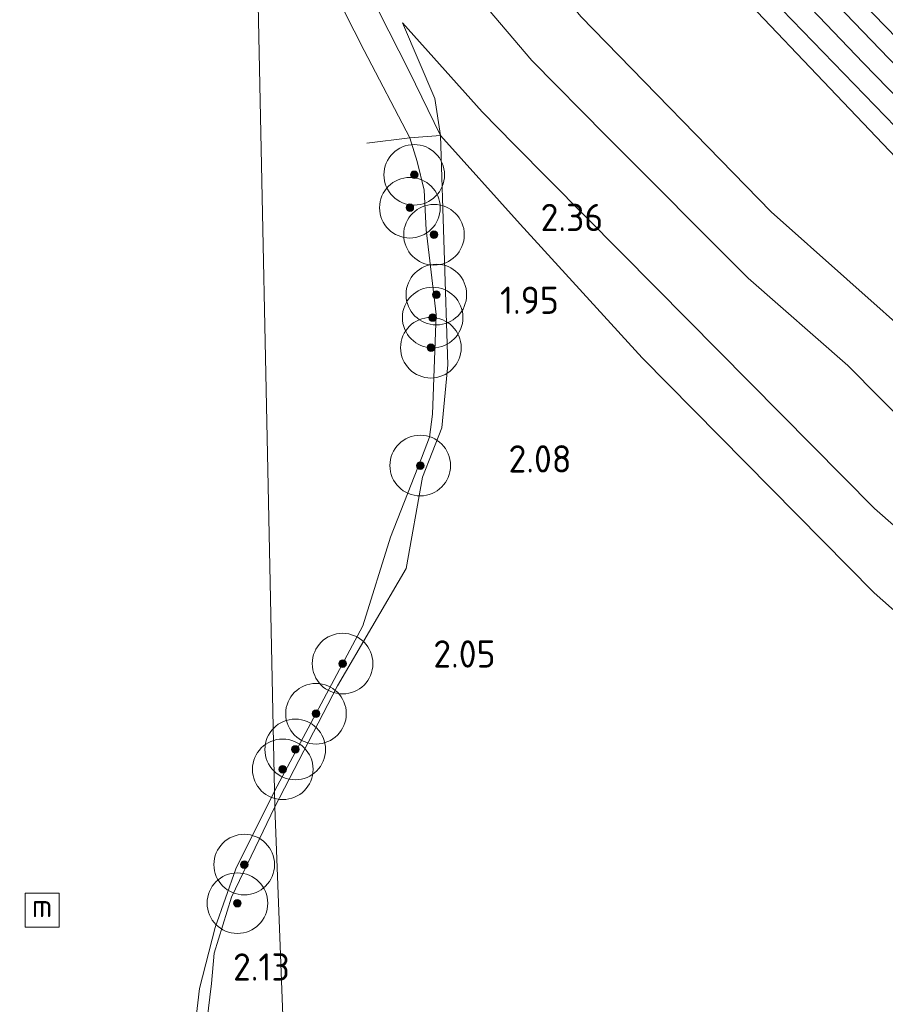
# Model space of a CAD drawing. Extents: x 141961 to 144947, y 416202 to 417778.
# Tile 119 of 122: x 144529 to 144586, y 417098 to 417163. Entities that reach past the tile are written whole.
import ezdxf
from ezdxf.enums import TextEntityAlignment as Align
from ezdxf.lldxf.tags import DXFTag

# ---------------------------------------------------------------- set-up
doc = ezdxf.new("R2010")
doc.units = 0
for name, color, linetype, lineweight in [('B-ME-BC-BETONVORM-GV', 50, 'Continuous', 18), ('B-ME-GR-BOOM-S', 90, 'Continuous', 25), ('B-ME-GR-GRAS-GV', 60, 'Continuous', 13), ('B-ME-GW-TALUD_KRUIN-G', 90, 'Continuous', 18), ('B-ME-GW-TALUD_TEEN-G', 90, 'Continuous', 18), ('B-ME-IE-MEUBILAIR_WATERWEGMEUBILAIR-S', 150, 'Continuous', 25), ('B-ME-IE-TERREINAFSCHEIDING_KUNSTMATIG_HEKWERK-G', 20, 'IE-TERREINAFSCHEIDING-KUNSTMATIG', 18), ('B-ME-OB-BEKLEDING_STORTSTEEN-GV', 30, 'Continuous', 18), ('B-ME-OG-HOOGTEPUNT-S', 7, 'Continuous', 25), ('B-ME-OG-WATER_POEL-GV', 7, 'Continuous', 18), ('B-ME-WH-WINTERBED-G', 150, 'WH-WINTERBED', 18)]:
    doc.layers.add(name, color=color, linetype=linetype, lineweight=lineweight)
doc.styles.add('NLCS-ISO', font='NLCS-ISO.ttf')
doc.styles.add('NLCS-ISO-ANNOTATIVE-T18', font='NLCS-ISO.ttf', dxfattribs={"height": 1.8})
doc.styles.get("Standard").update_dxf_attribs({"font": 'arial.ttf'})
doc.linetypes.add('IE-TERREINAFSCHEIDING-KUNSTMATIG', pattern='A,4,[82,NLCS.SHX,S=0.75,R=90,X=0,Y=0],4,-2', length=10)
tags = doc.linetypes.add('WH-WINTERBED', pattern='A,6,-3.5,["WB",Standard,S=1.8,R=0,X=-1.5,Y=-0.9],-3.5,6,-3.5,6,-3.5,6,-3.5,6,-3.5', length=51).pattern_tags.tags
tags[6] = DXFTag(74, 10)

# ---------------------------------------------------------------- blocks, each defined once
blk = doc.blocks.new('SAL-HOOGTELABEL-SO')
at = {"color": 0, "linetype": 'ByBlock', "lineweight": -2, "style": 'NLCS-ISO-ANNOTATIVE-T18'}
blk.add_attdef('HOOGTE', text='', height=1.8, dxfattribs=at).set_placement((2.788, 0), align=Align.RIGHT)
blk = doc.blocks.new('SGR-BOOM_01-SO')
at = {"linetype": 'ByBlock', "lineweight": 18}
h = blk.add_hatch(color=0, dxfattribs=at)
h.dxf.hatch_style = 1
edge = h.paths.add_edge_path()
edge.add_arc((0, 0), 0.25, 0, 360)
at = {"color": 0, "linetype": 'ByBlock', "lineweight": 18}
for radius in [2, 0.25]:
    blk.add_circle((0, 0), radius, dxfattribs=at)
blk = doc.blocks.new('SIE-WATER_MEERPAAL-SO')
at = {"color": 0, "linetype": 'ByBlock', "lineweight": 18}
blk.add_lwpolyline([(-1.125, -1.125), (1.125, -1.125), (1.125, 1.125), (-1.125, 1.125)], close=True, dxfattribs=at)
at = {"color": 0, "linetype": 'ByBlock', "lineweight": 18, "style": 'NLCS-ISO'}
blk.add_text('m', height=1.5, dxfattribs=at).set_placement((0, 0.283), align=Align.MIDDLE_CENTER)

msp = doc.modelspace()

# ---------------------------------------------------------------- linework, layer by layer
at = {"layer": 'B-ME-BC-BETONVORM-GV'}
msp.add_polyline3d([(144586.471, 417156.235, 7.198), (144573.536, 417169.629, 7.19), (144569.92, 417173.684, 7.172), (144568.418, 417175.764, 7.138), (144566.323, 417178.474, 7.136), (144563.888, 417182.057, 7.121), (144560.348, 417188.261, 7.053), (144558.143, 417192.68, 7.061), (144556.438, 417196.893, 6.996), (144550.789, 417210.906, 6.919), (144549.193, 417215.066, 6.932), (144546.454, 417221.035, 6.903), (144544.587, 417224.189, 6.918), (144546.244, 417224.395, 6.922), (144547.826, 417224.592, 6.869), (144550.169, 417220.074, 6.883), (144553.673, 417211.663, 6.924), (144558.986, 417198.258, 6.944), (144561.951, 417191.482, 6.936), (144564.837, 417186.289, 6.936), (144568.234, 417180.824, 7.043), (144572.31, 417175.482, 7.061), (144578.571, 417168.523, 7.146), (144587.772, 417158.939, 7.158)], dxfattribs=at)
at = {"layer": 'B-ME-GR-GRAS-GV'}
for points in [[(144588.266, 417141.741, 4.316), (144578.275, 417150.613, 3.961), (144565.725, 417163.506, 3.663), (144557.894, 417173.132, 3.635), (144552.903, 417179.942, 3.542), (144549.467, 417187.585, 3.517), (144542.693, 417204.321, 3.512), (144542.821, 417224.307, 6.825), (144544.039, 417222.376, 6.823), (144548.246, 417213.703, 6.863), (144556.001, 417194.772, 7.008), (144558.815, 417188.133, 7.008), (144563.696, 417179.783, 7.11), (144572.554, 417168.877, 7.113), (144599.599, 417140.422, 7.109)], [(144599.599, 417140.422, 7.109), (144572.554, 417168.877, 7.113), (144563.696, 417179.783, 7.11), (144558.815, 417188.133, 7.008), (144556.001, 417194.772, 7.008), (144548.246, 417213.703, 6.863), (144544.039, 417222.376, 6.823), (144542.821, 417224.307, 6.825), (144544.587, 417224.189, 6.918), (144546.454, 417221.035, 6.903), (144549.193, 417215.066, 6.932), (144550.789, 417210.906, 6.919), (144556.438, 417196.893, 6.996), (144558.143, 417192.68, 7.061), (144560.348, 417188.261, 7.053), (144563.888, 417182.057, 7.121), (144566.323, 417178.474, 7.136), (144568.418, 417175.764, 7.138), (144569.92, 417173.684, 7.172), (144573.536, 417169.629, 7.19), (144586.471, 417156.235, 7.198)], [(144587.772, 417158.939, 7.158), (144578.571, 417168.523, 7.146), (144572.31, 417175.482, 7.061), (144568.234, 417180.824, 7.043), (144564.837, 417186.289, 6.936), (144561.951, 417191.482, 6.936), (144558.986, 417198.258, 6.944), (144553.673, 417211.663, 6.924), (144550.169, 417220.074, 6.883), (144547.826, 417224.592, 6.869), (144549.552, 417224.145, 6.825), (144553.504, 417215.847, 6.883), (144557.805, 417204.872, 6.911), (144561.987, 417194.848, 6.911), (144563.529, 417191.461, 6.911), (144566.115, 417186.662, 6.911), (144570.768, 417179.552, 6.96), (144578.047, 417170.858, 7), (144590.48, 417158.06, 7.077)], [(144590.48, 417158.06, 7.077), (144578.047, 417170.858, 7), (144570.768, 417179.552, 6.96), (144566.115, 417186.662, 6.911), (144563.529, 417191.461, 6.911), (144561.987, 417194.848, 6.911), (144557.805, 417204.872, 6.911), (144553.504, 417215.847, 6.883), (144549.552, 417224.145, 6.825), (144560.6, 417224.586, 3.328), (144562.596, 417218.967, 3.412), (144568.243, 417203.278, 3.315), (144573.727, 417191.828, 3.235), (144580.402, 417182.507, 3.224), (144587.589, 417174.499, 3.214)], [(144593.798, 417129.893, 3.639), (144583.325, 417140.469, 3.705), (144576.751, 417146.239, 3.507), (144567.397, 417155.644, 3.358), (144562.483, 417160.603, 3.375), (144557.977, 417165.934, 3.309), (144553.654, 417172.32, 3.309), (144549.241, 417181.133, 3.276), (144543.545, 417194.551, 3.218), (144542.693, 417204.321, 3.512), (144549.467, 417187.585, 3.517), (144552.903, 417179.942, 3.542), (144557.894, 417173.132, 3.635), (144565.725, 417163.506, 3.663), (144578.275, 417150.613, 3.961), (144588.266, 417141.741, 4.316)], [(144610.144, 417109.055, 2.713), (144585.098, 417131.036, 2.669), (144570.67, 417145.629, 2.611), (144561.327, 417155.065, 2.397), (144559.212, 417157.212, 2.264), (144553.955, 417163.101, 1.917), (144556.088, 417158.107, 1.922), (144556.465, 417155.665, 1.905), (144554.394, 417159.897, 1.719), (144550.343, 417167.893, 1.769), (144547.147, 417175.81, 1.785), (144544.036, 417183.181, 1.733), (144543.545, 417194.551, 3.218), (144549.241, 417181.133, 3.276), (144553.654, 417172.32, 3.309), (144557.977, 417165.934, 3.309), (144562.483, 417160.603, 3.375), (144567.397, 417155.644, 3.358), (144576.751, 417146.239, 3.507), (144583.325, 417140.469, 3.705), (144593.798, 417129.893, 3.639)], [(144599.711, 417112.509, 2.467), (144585.072, 417125.479, 2.572), (144569.776, 417140.977, 2.511), (144561.73, 417149.803, 2.204), (144556.465, 417155.665, 1.905), (144556.088, 417158.107, 1.922), (144553.955, 417163.101, 1.917), (144559.212, 417157.212, 2.264), (144561.327, 417155.065, 2.397), (144570.67, 417145.629, 2.611), (144585.098, 417131.036, 2.669), (144610.144, 417109.055, 2.713)], [(144588.439, 417073.366, 2.321), (144567.888, 417068.803, 2.276), (144547.337, 417064.241, 2.232), (144545.547, 417111.354, 1.904), (144549.663, 417119.334, 1.905), (144554.206, 417127.07, 1.905), (144555.275, 417133.1, 1.905), (144556.544, 417136.371, 1.905), (144556.946, 417140.525, 1.905), (144556.465, 417155.665, 1.905), (144561.73, 417149.803, 2.204), (144569.776, 417140.977, 2.511), (144585.072, 417125.479, 2.572), (144599.711, 417112.509, 2.467)], [(144539.528, 417090.478, 1.6), (144540.574, 417099.348, 1.6), (144541.591, 417103.381, 1.6), (144542.964, 417107.251, 1.6), (144545.526, 417112.368, 1.6), (144545.547, 417111.354, 1.904), (144542.668, 417105.386, 1.904), (144541.542, 417101.68, 1.904), (144541.358, 417099.687, 1.904), (144540.261, 417090.631, 1.904)]]:
    msp.add_polyline3d(points, dxfattribs=at)
for points in [[(144549.663, 417119.334, 1.905), (144545.547, 417111.354, 1.904), (144545.526, 417112.368, 1.6), (144551.337, 417123.29, 1.6), (144553.169, 417129.154, 1.6), (144555.215, 417134.357, 1.6), (144555.744, 417135.755, 1.6), (144555.936, 417137.272, 1.6), (144556.178, 417143.853, 1.6), (144555.528, 417149.423, 1.6), (144555.391, 417152.056, 1.6), (144554.922, 417153.945, 1.6), (144554.436, 417155.494, 1.6), (144556.465, 417155.665, 1.905), (144556.946, 417140.525, 1.905), (144556.544, 417136.371, 1.905), (144555.275, 417133.1, 1.905), (144554.206, 417127.07, 1.905)], [(144531.73, 417059.968, 1.904), (144528.708, 417058.882, 1.904), (144530.096, 417065.52, 1.904), (144535.743, 417075.473, 1.904), (144537.336, 417078.537, 1.904), (144539.778, 417084.963, 1.904), (144540.261, 417090.631, 1.904), (144541.358, 417099.687, 1.904), (144541.542, 417101.68, 1.904), (144542.668, 417105.386, 1.904), (144545.547, 417111.354, 1.904), (144547.337, 417064.241, 2.232), (144536.568, 417061.18, 2.061)]]:
    msp.add_polyline3d(points, close=True, dxfattribs=at)
at = {"layer": 'B-ME-GW-TALUD_KRUIN-G'}
for points in [[(144543.545, 417194.551, 3.218), (144549.241, 417181.133, 3.276), (144553.654, 417172.32, 3.309), (144557.977, 417165.934, 3.309), (144562.483, 417160.603, 3.375), (144567.397, 417155.644, 3.358), (144576.751, 417146.239, 3.507), (144583.325, 417140.469, 3.705), (144593.798, 417129.893, 3.639), (144602.923, 417121.448, 3.73), (144605.436, 417119.491, 3.837), (144613.716, 417113.188, 3.82), (144615.27, 417112.225, 3.829), (144618.052, 417111.517, 3.829), (144620.852, 417111.251, 3.804), (144624.749, 417111.406, 3.961), (144629.735, 417112.159, 3.829), (144637.688, 417113.361, 3.763), (144648.362, 417114.463, 3.73), (144660.241, 417115.707, 3.523), (144675.233, 417117.522, 3.664), (144688.873, 417119.022, 3.787), (144695.682, 417120.06, 3.837)], [(144556.465, 417155.665, 1.905), (144556.088, 417158.107, 1.922), (144553.955, 417163.101, 1.917)]]:
    msp.add_polyline3d(points, dxfattribs=at)
at = {"layer": 'B-ME-GW-TALUD_TEEN-G'}
for points in [[(144559.212, 417157.212, 2.264), (144553.955, 417163.101, 1.917)], [(144559.212, 417157.212, 2.264), (144561.327, 417155.065, 2.397), (144570.67, 417145.629, 2.611), (144585.098, 417131.036, 2.669), (144610.144, 417109.055, 2.713), (144618.463, 417106.445, 2.588), (144626.796, 417106.622, 2.556), (144637.354, 417108.124, 2.576), (144668.199, 417112.016, 2.544), (144689.954, 417115.412, 2.689)]]:
    msp.add_polyline3d(points, dxfattribs=at)
at = {"layer": 'B-ME-IE-TERREINAFSCHEIDING_KUNSTMATIG_HEKWERK-G'}
for points in [[(144542.821, 417224.307, 6.825), (144544.039, 417222.376, 6.823), (144548.246, 417213.703, 6.863), (144556.001, 417194.772, 7.008), (144558.815, 417188.133, 7.008), (144563.696, 417179.783, 7.11), (144572.554, 417168.877, 7.113), (144599.599, 417140.422, 7.109), (144610.792, 417129.574, 7.257), (144614.751, 417126.071, 7.17), (144619.064, 417124.217, 7.162), (144624.311, 417123.293, 7.121), (144637.847, 417123.574, 7.121), (144664.705, 417126.318, 7.065), (144691.564, 417129.061, 7.008), (144698.441, 417129.045, 6.766)], [(144549.552, 417224.145, 6.825), (144553.504, 417215.847, 6.883), (144557.805, 417204.872, 6.911), (144561.987, 417194.848, 6.911), (144563.529, 417191.461, 6.911), (144566.115, 417186.662, 6.911), (144570.768, 417179.552, 6.96), (144578.047, 417170.858, 7), (144590.48, 417158.06, 7.077), (144606.489, 417141.773, 7.138), (144614.021, 417135.491, 7.138), (144620.204, 417132.263, 7.138), (144627.099, 417130.149, 7.138), (144634.031, 417129.348, 7.138), (144636.983, 417129.235, 7.238), (144642.424, 417129.589, 7.162), (144664.348, 417131.767, 7.163), (144695.54, 417135.236, 7.138), (144697.836, 417135.269, 6.938), (144705.28, 417138.986, 6.696), (144709.747, 417140.637, 6.479), (144722.915, 417145.104, 5.461), (144737.228, 417148.749, 4.426), (144746.044, 417150.368, 4.045)], [(144556.465, 417155.665, 1.905), (144556.946, 417140.525, 1.905), (144556.544, 417136.371, 1.905), (144555.275, 417133.1, 1.905), (144554.206, 417127.07, 1.905), (144549.663, 417119.334, 1.905), (144545.547, 417111.354, 1.904)], [(144551.595, 417155.147, 1.6), (144554.436, 417155.494, 1.6), (144556.465, 417155.665, 1.905), (144561.73, 417149.803, 2.204), (144569.776, 417140.977, 2.511), (144585.072, 417125.479, 2.572), (144599.711, 417112.509, 2.467), (144601.919, 417110.699, 2.411), (144605.098, 417108.34, 2.329), (144611.15, 417105.045, 2.325), (144613.734, 417104.101, 2.327), (144616.769, 417103.285, 2.329), (144619.579, 417102.782, 2.34), (144623.079, 417102.51, 2.354), (144635.346, 417103.301, 2.378), (144670.848, 417108.08, 2.402), (144707.133, 417113.526, 3.494), (144709.8, 417113.956, 4.843)], [(144528.708, 417058.882, 1.904), (144530.096, 417065.52, 1.904), (144535.743, 417075.473, 1.904), (144537.336, 417078.537, 1.904), (144539.778, 417084.963, 1.904), (144540.261, 417090.631, 1.904), (144541.358, 417099.687, 1.904), (144541.542, 417101.68, 1.904), (144542.668, 417105.386, 1.904), (144545.547, 417111.354, 1.904)]]:
    msp.add_polyline3d(points, dxfattribs=at)
at = {"layer": 'B-ME-OB-BEKLEDING_STORTSTEEN-GV'}
msp.add_polyline3d([(144556.465, 417155.665, 1.905), (144554.436, 417155.494, 1.6), (144551.427, 417161.261, 1.6), (144549.434, 417165.222, 1.6), (144546.418, 417172.334, 1.6), (144544.121, 417179.162, 1.6), (144544.036, 417183.181, 1.733), (144547.147, 417175.81, 1.785), (144550.343, 417167.893, 1.769), (144554.394, 417159.897, 1.719)], close=True, dxfattribs=at)
at = {"layer": 'B-ME-OG-WATER_POEL-GV'}
msp.add_polyline3d([(144544.121, 417179.162, 1.6), (144545.526, 417112.368, 1.6), (144542.964, 417107.251, 1.6), (144541.591, 417103.381, 1.6), (144540.574, 417099.348, 1.6), (144539.528, 417090.478, 1.6)], dxfattribs=at)
msp.add_polyline3d([(144551.337, 417123.29, 1.6), (144545.526, 417112.368, 1.6), (144544.121, 417179.162, 1.6), (144546.418, 417172.334, 1.6), (144549.434, 417165.222, 1.6), (144551.427, 417161.261, 1.6), (144554.436, 417155.494, 1.6), (144554.922, 417153.945, 1.6), (144555.391, 417152.056, 1.6), (144555.528, 417149.423, 1.6), (144556.178, 417143.853, 1.6), (144555.936, 417137.272, 1.6), (144555.744, 417135.755, 1.6), (144555.215, 417134.357, 1.6), (144553.169, 417129.154, 1.6)], close=True, dxfattribs=at)
at = {"layer": 'B-ME-WH-WINTERBED-G'}
msp.add_polyline3d([(144595.793, 417148.694, 7.196), (144584.356, 417160.46, 7.105), (144572.605, 417172.752, 7.213), (144567.088, 417179.968, 7.079), (144561.687, 417188.88, 6.94), (144557.947, 417197.117, 6.924), (144551.312, 417214.093, 6.924), (144546.244, 417224.395, 6.922)], dxfattribs=at)

# ---------------------------------------------------------------- block references
at = {"layer": 'B-ME-GR-BOOM-S'}
for p in [(144554.731, 417153.064, 1.6), (144554.445, 417150.891, 1.6), (144556.036, 417149.106, 1.6), (144556.191, 417145.158, 1.6), (144555.948, 417143.642, 1.6), (144555.83, 417141.651, 1.6), (144555.13, 417133.871, 1.881), (144550.008, 417120.797, 1.6), (144548.253, 417117.49, 1.6), (144546.885, 417115.131, 1.6), (144546.06, 417113.82, 1.6), (144543.518, 417107.529, 2.003), (144543.07, 417104.983, 2.028)]:
    msp.add_blockref('SGR-BOOM_01-SO', p, dxfattribs=at)
at = {"layer": 'B-ME-IE-MEUBILAIR_WATERWEGMEUBILAIR-S'}
msp.add_blockref('SIE-WATER_MEERPAAL-SO', (144530.184, 417104.528, 2.093), dxfattribs=at)
at = {"layer": 'B-ME-OG-HOOGTEPUNT-S'}
for p, values in [((144564.409, 417149.348, 2.362), {'HOOGTE': '2.36'}), ((144561.482, 417143.885, 1.947), {'HOOGTE': '1.95'}), ((144562.316, 417133.413, 2.079), {'HOOGTE': '2.08'}), ((144557.305, 417120.536, 2.047), {'HOOGTE': '2.05'}), ((144543.736, 417099.872, 2.129), {'HOOGTE': '2.13'})]:
    msp.add_blockref('SAL-HOOGTELABEL-SO', p, dxfattribs=at).add_auto_attribs(values)

doc.saveas('drawing.dxf')
